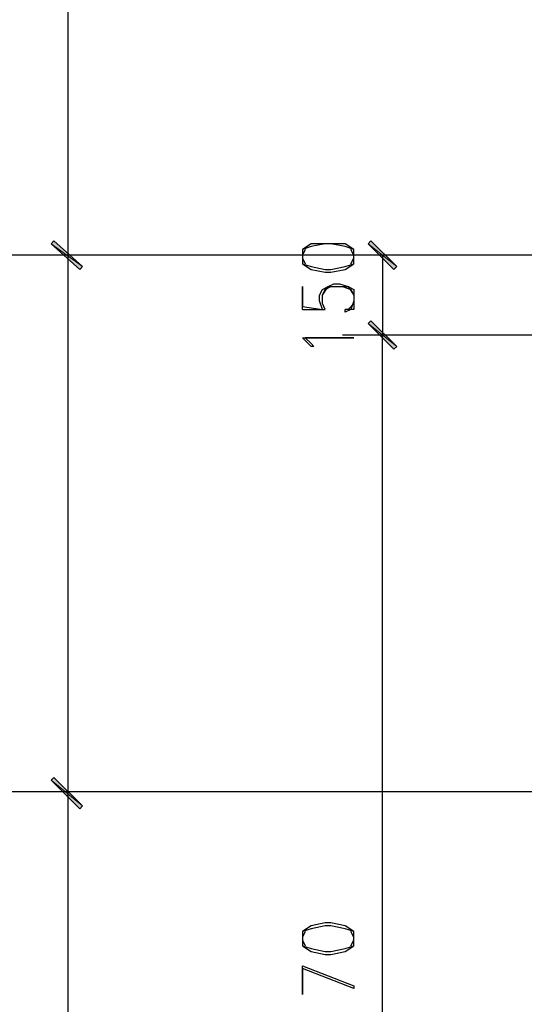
# Model space of a CAD drawing. Header units: millimetres. Extents: x 0 to 420, y 0 to 297.
# Tile 56 of 95: x 154.39 to 161.87, y 194.33 to 208.94. Entities that reach past the tile are written whole.
import ezdxf

# ---------------------------------------------------------------- set-up
doc = ezdxf.new("R2010")
doc.units = ezdxf.units.MM
doc.layers.add('FILL_000000', color=7, linetype='Continuous')
doc.layers.add('LINE_000000', color=7, linetype='Continuous')

msp = doc.modelspace()

# ---------------------------------------------------------------- hatches: boundary and pattern name
at = {"layer": 'FILL_000000'}
h = msp.add_hatch(color=7, dxfattribs=at)
h.dxf.hatch_style = 1
h.paths.add_polyline_path([(155.321, 205.274), (154.855, 205.613), (154.898, 205.655), (155.321, 205.274)])
h = msp.add_hatch(color=7, dxfattribs=at)
h.dxf.hatch_style = 1
h.paths.add_polyline_path([(154.898, 205.655), (154.855, 205.613), (155.321, 205.274), (154.898, 205.655)])
h = msp.add_hatch(color=7, dxfattribs=at)
h.dxf.hatch_style = 1
h.paths.add_polyline_path([(159.978, 205.274), (159.554, 205.613), (159.597, 205.655), (159.978, 205.274)])
h = msp.add_hatch(color=7, dxfattribs=at)
h.dxf.hatch_style = 1
h.paths.add_polyline_path([(155.279, 205.232), (155.321, 205.274), (154.855, 205.613), (155.279, 205.232)])
h = msp.add_hatch(color=7, dxfattribs=at)
h.dxf.hatch_style = 1
h.paths.add_polyline_path([(154.855, 205.613), (155.321, 205.274), (155.279, 205.232), (154.855, 205.613)])
h = msp.add_hatch(color=7, dxfattribs=at)
h.dxf.hatch_style = 1
h.paths.add_polyline_path([(159.935, 205.232), (159.978, 205.274), (159.554, 205.613), (159.935, 205.232)])
h = msp.add_hatch(color=7, dxfattribs=at)
h.dxf.hatch_style = 1
h.paths.add_polyline_path([(159.978, 204.089), (159.554, 204.428), (159.597, 204.47), (159.978, 204.089)])
h = msp.add_hatch(color=7, dxfattribs=at)
h.dxf.hatch_style = 1
h.paths.add_polyline_path([(159.597, 204.47), (159.554, 204.428), (159.978, 204.089), (159.597, 204.47)])
h = msp.add_hatch(color=7, dxfattribs=at)
h.dxf.hatch_style = 1
h.paths.add_polyline_path([(159.935, 204.047), (159.978, 204.089), (159.554, 204.428), (159.935, 204.047)])
h = msp.add_hatch(color=7, dxfattribs=at)
h.dxf.hatch_style = 1
h.paths.add_polyline_path([(159.554, 204.428), (159.978, 204.089), (159.935, 204.047), (159.554, 204.428)])
h = msp.add_hatch(color=7, dxfattribs=at)
h.dxf.hatch_style = 1
h.paths.add_polyline_path([(155.321, 197.273), (154.855, 197.654), (154.898, 197.697), (155.321, 197.273)])
h = msp.add_hatch(color=7, dxfattribs=at)
h.dxf.hatch_style = 1
h.paths.add_polyline_path([(154.898, 197.697), (154.855, 197.654), (155.321, 197.273), (154.898, 197.697)])
h = msp.add_hatch(color=7, dxfattribs=at)
h.dxf.hatch_style = 1
h.paths.add_polyline_path([(155.279, 197.231), (155.321, 197.273), (154.855, 197.654), (155.279, 197.231)])
h = msp.add_hatch(color=7, dxfattribs=at)
h.dxf.hatch_style = 1
h.paths.add_polyline_path([(154.855, 197.654), (155.321, 197.273), (155.279, 197.231), (154.855, 197.654)])

# ---------------------------------------------------------------- linework, layer by layer
at = {"layer": 'LINE_000000', "lineweight": 25}
for p, q in [((155.109, 205.444), (155.109, 229.404)), ((235.924, 205.444), (140.928, 205.444)), ((161.29, 205.444), (154.474, 205.444)), ((161.29, 205.444), (154.474, 205.444)), ((155.109, 197.485), (155.109, 205.444)), ((161.459, 205.444), (159.173, 205.444)), ((159.766, 205.444), (159.766, 204.258)), ((158.581, 204.639), (158.919, 204.639)), ((159.343, 204.724), (159.258, 204.639)), ((162.687, 204.258), (159.173, 204.258)), ((161.459, 204.258), (159.173, 204.258)), ((159.766, 184.531), (159.766, 204.258)), ((222.885, 197.485), (140.928, 197.485)), ((160.486, 197.485), (154.474, 197.485)), ((161.29, 197.485), (154.474, 197.485)), ((155.109, 167.598), (155.109, 197.485))]:
    msp.add_line(p, q, dxfattribs=at)
at = {"layer": 'LINE_000000', "lineweight": 0}
for points in [[(155.321, 205.274), (154.855, 205.613), (154.898, 205.655), (155.321, 205.274)], [(154.898, 205.655), (154.855, 205.613), (155.321, 205.274), (154.898, 205.655)], [(159.978, 205.274), (159.554, 205.613), (159.597, 205.655), (159.978, 205.274)], [(155.279, 205.232), (155.321, 205.274), (154.855, 205.613), (155.279, 205.232)], [(154.855, 205.613), (155.321, 205.274), (155.279, 205.232), (154.855, 205.613)], [(159.935, 205.232), (159.978, 205.274), (159.554, 205.613), (159.935, 205.232)], [(159.978, 204.089), (159.554, 204.428), (159.597, 204.47), (159.978, 204.089)], [(159.597, 204.47), (159.554, 204.428), (159.978, 204.089), (159.597, 204.47)], [(159.935, 204.047), (159.978, 204.089), (159.554, 204.428), (159.935, 204.047)], [(159.554, 204.428), (159.978, 204.089), (159.935, 204.047), (159.554, 204.428)], [(155.321, 197.273), (154.855, 197.654), (154.898, 197.697), (155.321, 197.273)], [(154.898, 197.697), (154.855, 197.654), (155.321, 197.273), (154.898, 197.697)], [(155.279, 197.231), (155.321, 197.273), (154.855, 197.654), (155.279, 197.231)], [(154.855, 197.654), (155.321, 197.273), (155.279, 197.231), (154.855, 197.654)]]:
    msp.add_lwpolyline(points, close=True, dxfattribs=at)
at = {"layer": 'LINE_000000', "lineweight": 25}
for points in [[(158.581, 205.401), (158.581, 205.317), (158.708, 205.232), (158.919, 205.19), (159.004, 205.19), (159.216, 205.232), (159.343, 205.317), (159.343, 205.401), (159.343, 205.444), (159.343, 205.528), (159.216, 205.613), (159.004, 205.613), (158.919, 205.613), (158.708, 205.613), (158.581, 205.528), (158.581, 205.444), (158.581, 205.401)], [(159.343, 204.216), (158.623, 204.216), (158.708, 204.131), (158.75, 204.089), (158.708, 204.089), (158.665, 204.131), (158.581, 204.216), (159.343, 204.216)], [(158.581, 195.284), (158.581, 195.199), (158.708, 195.114), (158.919, 195.072), (159.004, 195.072), (159.216, 195.114), (159.343, 195.199), (159.343, 195.284), (159.343, 195.326), (159.343, 195.411), (159.216, 195.495), (159.004, 195.538), (158.919, 195.538), (158.708, 195.495), (158.581, 195.411), (158.581, 195.326), (158.581, 195.284)], [(159.343, 194.606), (159.343, 194.564), (158.581, 194.86), (158.581, 194.479), (158.581, 194.903), (159.343, 194.606)]]:
    msp.add_lwpolyline(points, close=True, dxfattribs=at)
for points in [[(159.343, 205.528), (159.216, 205.571), (159.004, 205.613), (158.919, 205.613), (158.708, 205.571), (158.581, 205.528)], [(158.623, 205.528), (158.581, 205.444), (158.581, 205.401), (158.623, 205.317)], [(159.3, 205.317), (159.343, 205.401), (159.343, 205.444), (159.3, 205.528)], [(158.581, 205.317), (158.708, 205.274), (158.919, 205.232), (159.004, 205.232), (159.216, 205.274), (159.343, 205.317)], [(158.581, 204.639), (158.581, 204.978), (158.581, 204.682), (158.877, 204.639), (158.835, 204.766), (158.835, 204.851), (158.877, 204.936), (158.962, 204.978), (159.046, 205.02), (159.131, 205.02), (159.258, 204.978), (159.343, 204.936), (159.343, 204.851), (159.343, 204.766), (159.343, 204.639), (159.3, 204.639), (159.216, 204.597), (159.216, 204.639)], [(158.919, 204.639), (158.877, 204.724), (158.877, 204.851), (158.919, 204.936), (159.004, 204.978)], [(158.877, 204.851), (158.962, 204.978), (159.046, 204.978), (159.131, 204.978), (159.258, 204.978), (159.343, 204.851)], [(159.173, 204.978), (159.3, 204.936), (159.343, 204.851), (159.343, 204.766), (159.3, 204.639), (159.216, 204.639)], [(159.343, 195.411), (159.216, 195.453), (159.004, 195.495), (158.919, 195.495), (158.708, 195.453), (158.581, 195.411)], [(158.623, 195.411), (158.581, 195.326), (158.581, 195.284), (158.623, 195.199)], [(159.3, 195.199), (159.343, 195.284), (159.343, 195.326), (159.3, 195.411)], [(158.581, 195.199), (158.708, 195.157), (158.919, 195.114), (159.004, 195.114), (159.216, 195.157), (159.343, 195.199)]]:
    msp.add_lwpolyline(points, dxfattribs=at)

doc.saveas('drawing.dxf')
